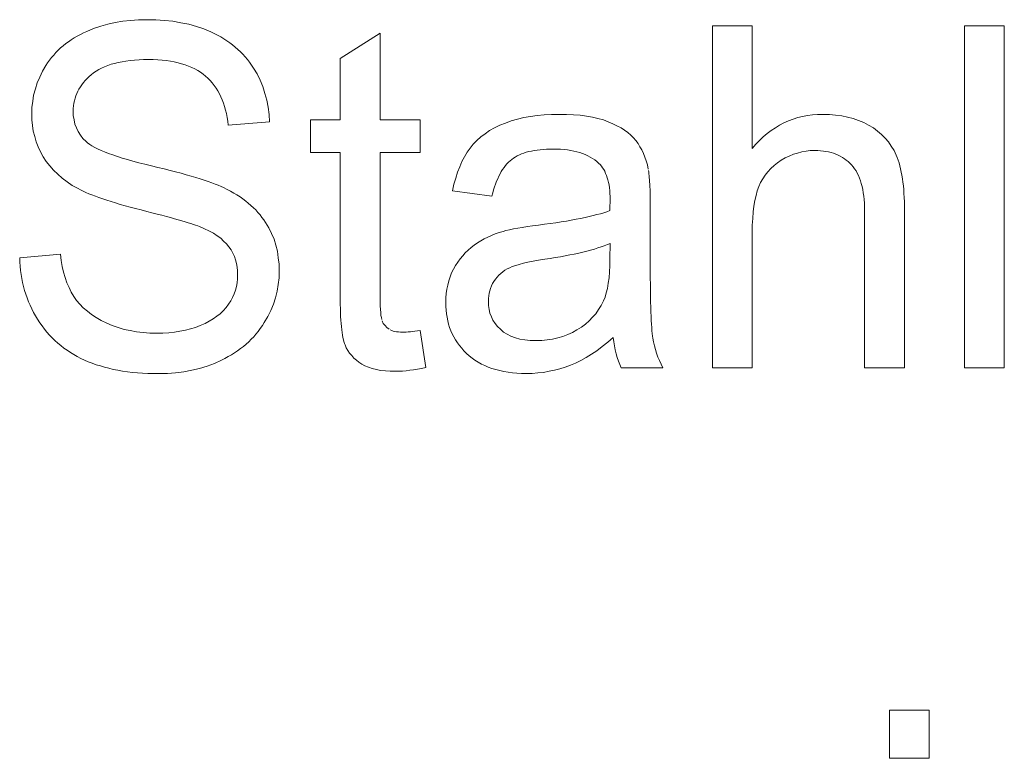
# Model space of a CAD drawing. Extents: x 1101 to 1942, y 41 to 882.
# Tile 21 of 104: x 1235 to 1242, y 831 to 836. Entities that reach past the tile are written whole.
import ezdxf

# ---------------------------------------------------------------- set-up
doc = ezdxf.new("R2010")
doc.units = 0
doc.layers.get('0').update_dxf_attribs({"lineweight": 13})
doc.layers.add('Beschriftung', color=7, linetype='Continuous', lineweight=25)

# ---------------------------------------------------------------- blocks, each defined once
blk = doc.blocks.new('Referenz-A03CP7TX1H', base_point=(1202.2632, 90.1338))
at = {"layer": 'Beschriftung', "color": 0, "lineweight": -2}
for p, q in [((1235.5192, 836.0863), (1235.5685, 836.1076)), ((1235.5685, 836.1076), (1235.6205, 836.1236)), ((1235.6205, 836.1236), (1235.6724, 836.1397)), ((1235.6724, 836.1397), (1235.7272, 836.1504)), ((1235.7272, 836.1504), (1235.782, 836.161)), ((1235.782, 836.161), (1235.8394, 836.1663)), ((1235.8394, 836.1663), (1235.8969, 836.1717)), ((1235.8969, 836.1717), (1235.9571, 836.1717)), ((1235.9571, 836.1717), (1236.0234, 836.1717)), ((1236.0234, 836.1717), (1236.0858, 836.166)), ((1236.0858, 836.166), (1236.1482, 836.1605)), ((1236.1482, 836.1605), (1236.2068, 836.1493)), ((1236.2068, 836.1493), (1236.2652, 836.1381)), ((1236.2652, 836.1381), (1236.3198, 836.1213)), ((1236.3198, 836.1213), (1236.3744, 836.1045)), ((1236.3744, 836.1045), (1236.4251, 836.0821)), ((1240.0915, 833.6278), (1240.0915, 836.1278)), ((1240.0915, 836.1278), (1240.3836, 836.1278)), ((1240.3836, 836.1278), (1240.3836, 835.2304)), ((1241.9334, 833.6278), (1241.9334, 836.1278)), ((1241.9334, 836.1278), (1242.2256, 836.1278)), ((1242.2256, 836.1278), (1242.2256, 833.6278)), ((1235.405, 836.0255), (1235.4267, 836.0387)), ((1235.4267, 836.0387), (1235.4484, 836.0518)), ((1235.4484, 836.0518), (1235.4716, 836.0637)), ((1235.4716, 836.0637), (1235.4946, 836.0756)), ((1235.4946, 836.0756), (1235.5192, 836.0863)), ((1236.4251, 836.0821), (1236.4504, 836.071)), ((1236.4504, 836.071), (1236.4742, 836.0584)), ((1236.4742, 836.0584), (1236.4981, 836.0459)), ((1236.4981, 836.0459), (1236.5205, 836.032)), ((1237.3711, 835.8885), (1237.6633, 836.0726)), ((1237.6633, 836.0726), (1237.6633, 835.44)), ((1235.31, 835.9486), (1235.3272, 835.9655)), ((1235.3272, 835.9655), (1235.3459, 835.9811)), ((1235.3459, 835.9811), (1235.3646, 835.9968)), ((1235.3646, 835.9968), (1235.3848, 836.0111)), ((1235.3848, 836.0111), (1235.405, 836.0255)), ((1236.5205, 836.032), (1236.543, 836.0183)), ((1236.543, 836.0183), (1236.5639, 836.0031)), ((1236.5639, 836.0031), (1236.5848, 835.988)), ((1236.5848, 835.988), (1236.6043, 835.9715)), ((1236.6043, 835.9715), (1236.6238, 835.955)), ((1235.2469, 835.8762), (1235.2612, 835.8956)), ((1235.2612, 835.8956), (1235.2769, 835.9137)), ((1235.2769, 835.9137), (1235.2927, 835.9317)), ((1235.2927, 835.9317), (1235.31, 835.9486)), ((1236.6238, 835.955), (1236.6418, 835.9373)), ((1236.6418, 835.9373), (1236.6598, 835.9194)), ((1236.6598, 835.9194), (1236.6763, 835.9003)), ((1236.6763, 835.9003), (1236.693, 835.8812)), ((1237.3711, 835.44), (1237.3711, 835.8885)), ((1235.1941, 835.7951), (1235.2197, 835.8363)), ((1235.2197, 835.8363), (1235.2326, 835.8569)), ((1235.2326, 835.8569), (1235.2469, 835.8762)), ((1235.6271, 835.8181), (1235.6058, 835.8078)), ((1235.6484, 835.8285), (1235.6271, 835.8181)), ((1235.6721, 835.8371), (1235.6484, 835.8285)), ((1235.6958, 835.8457), (1235.6721, 835.8371)), ((1235.7219, 835.8526), (1235.6958, 835.8457)), ((1235.7481, 835.8595), (1235.7219, 835.8526)), ((1235.7767, 835.8646), (1235.7481, 835.8595)), ((1235.8053, 835.8698), (1235.7767, 835.8646)), ((1235.8363, 835.8732), (1235.8053, 835.8698)), ((1235.8674, 835.8767), (1235.8363, 835.8732)), ((1235.9008, 835.8784), (1235.8674, 835.8767)), ((1235.9343, 835.88), (1235.9008, 835.8784)), ((1235.9701, 835.88), (1235.9343, 835.88)), ((1236.0046, 835.88), (1235.9701, 835.88)), ((1236.037, 835.8782), (1236.0046, 835.88)), ((1236.0694, 835.8763), (1236.037, 835.8782)), ((1236.0997, 835.8725), (1236.0694, 835.8763)), ((1236.1299, 835.8687), (1236.0997, 835.8725)), ((1236.1581, 835.863), (1236.1299, 835.8687)), ((1236.1863, 835.8573), (1236.1581, 835.863)), ((1236.2123, 835.8498), (1236.1863, 835.8573)), ((1236.2383, 835.8423), (1236.2123, 835.8498)), ((1236.2623, 835.8327), (1236.2383, 835.8423)), ((1236.2862, 835.8232), (1236.2623, 835.8327)), ((1236.3081, 835.8119), (1236.2862, 835.8232)), ((1236.693, 835.8812), (1236.7081, 835.8608)), ((1236.7081, 835.8608), (1236.7231, 835.8404)), ((1236.7231, 835.8404), (1236.7367, 835.8186)), ((1236.7367, 835.8186), (1236.764, 835.7752)), ((1235.1557, 835.7097), (1235.1749, 835.7524)), ((1235.1749, 835.7524), (1235.1941, 835.7951)), ((1235.5352, 835.7563), (1235.5208, 835.7418)), ((1235.5516, 835.77), (1235.5352, 835.7563)), ((1235.5681, 835.7838), (1235.5516, 835.77)), ((1235.5869, 835.7957), (1235.5681, 835.7838)), ((1235.6058, 835.8078), (1235.5869, 835.7957)), ((1236.3299, 835.8005), (1236.3081, 835.8119)), ((1236.3497, 835.7873), (1236.3299, 835.8005)), ((1236.3694, 835.774), (1236.3497, 835.7873)), ((1236.3871, 835.7588), (1236.3694, 835.774)), ((1236.4047, 835.7436), (1236.3871, 835.7588)), ((1236.764, 835.7752), (1236.785, 835.7288)), ((1235.1428, 835.6655), (1235.1557, 835.7097)), ((1235.4716, 835.681), (1235.4613, 835.6652)), ((1235.4819, 835.6969), (1235.4716, 835.681)), ((1235.4942, 835.7121), (1235.4819, 835.6969)), ((1235.5065, 835.7273), (1235.4942, 835.7121)), ((1235.5208, 835.7418), (1235.5065, 835.7273)), ((1236.4205, 835.7266), (1236.4047, 835.7436)), ((1236.4363, 835.7096), (1236.4205, 835.7266)), ((1236.4504, 835.6909), (1236.4363, 835.7096)), ((1236.4643, 835.672), (1236.4504, 835.6909)), ((1236.785, 835.7288), (1236.806, 835.6825)), ((1236.806, 835.6825), (1236.8206, 835.6331)), ((1235.1237, 835.5753), (1235.1301, 835.6212)), ((1235.1301, 835.6212), (1235.1428, 835.6655)), ((1235.4388, 835.6147), (1235.4326, 835.5974)), ((1235.4449, 835.632), (1235.4388, 835.6147)), ((1235.4531, 835.6486), (1235.4449, 835.632)), ((1235.4613, 835.6652), (1235.4531, 835.6486)), ((1236.4765, 835.6515), (1236.4643, 835.672)), ((1236.4887, 835.6308), (1236.4765, 835.6515)), ((1236.4991, 835.6084), (1236.4887, 835.6308)), ((1236.5094, 835.586), (1236.4991, 835.6084)), ((1236.8206, 835.6331), (1236.8353, 835.584)), ((1235.1172, 835.5296), (1235.1237, 835.5753)), ((1235.1172, 835.4823), (1235.1172, 835.5296)), ((1235.4224, 835.5428), (1235.4203, 835.524)), ((1235.4244, 835.5614), (1235.4224, 835.5428)), ((1235.4285, 835.5794), (1235.4244, 835.5614)), ((1235.4326, 835.5974), (1235.4285, 835.5794)), ((1236.5179, 835.5617), (1236.5094, 835.586)), ((1236.5264, 835.5375), (1236.5179, 835.5617)), ((1236.5332, 835.5114), (1236.5264, 835.5375)), ((1236.8353, 835.584), (1236.8436, 835.5318)), ((1236.8436, 835.5318), (1236.8519, 835.4796)), ((1235.1172, 835.4391), (1235.1172, 835.4823)), ((1235.4203, 835.524), (1235.4203, 835.5045)), ((1235.4203, 835.5045), (1235.4203, 835.4709)), ((1235.4203, 835.4709), (1235.4261, 835.4402)), ((1236.5398, 835.4854), (1236.5332, 835.5114)), ((1236.5447, 835.4575), (1236.5398, 835.4854)), ((1236.5496, 835.4296), (1236.5447, 835.4575)), ((1236.8519, 835.4796), (1236.8539, 835.4247)), ((1238.7128, 835.456), (1238.7617, 835.464)), ((1238.7617, 835.464), (1238.8105, 835.472)), ((1238.8105, 835.472), (1238.8628, 835.4759)), ((1238.8628, 835.4759), (1238.9151, 835.4799)), ((1238.9151, 835.4799), (1238.9707, 835.4799)), ((1238.9707, 835.4799), (1239.0259, 835.4799)), ((1239.0259, 835.4799), (1239.0759, 835.4766)), ((1239.0759, 835.4766), (1239.1258, 835.4731)), ((1239.1258, 835.4731), (1239.1707, 835.4663)), ((1239.1707, 835.4663), (1239.2156, 835.4595)), ((1239.2156, 835.4595), (1239.2552, 835.4492)), ((1240.7153, 835.4566), (1240.7508, 835.4644)), ((1240.7508, 835.4644), (1240.7865, 835.4721)), ((1240.7865, 835.4721), (1240.8238, 835.476)), ((1240.8238, 835.476), (1240.8611, 835.4799)), ((1240.8611, 835.4799), (1240.9001, 835.4799)), ((1240.9001, 835.4799), (1240.9479, 835.4799)), ((1240.9479, 835.4799), (1240.9927, 835.4749)), ((1240.9927, 835.4749), (1241.0375, 835.4701)), ((1241.0375, 835.4701), (1241.0791, 835.4601)), ((1241.0791, 835.4601), (1241.1207, 835.4502)), ((1235.1225, 835.3982), (1235.1172, 835.4391)), ((1235.1276, 835.3571), (1235.1225, 835.3982)), ((1235.4261, 835.4402), (1235.4319, 835.4094)), ((1235.4319, 835.4094), (1235.4435, 835.3817)), ((1236.5527, 835.3999), (1236.5496, 835.4296)), ((1236.8539, 835.4247), (1236.5527, 835.3999)), ((1237.1551, 835.2018), (1237.1551, 835.44)), ((1237.1551, 835.44), (1237.3711, 835.44)), ((1237.6633, 835.44), (1237.9555, 835.44)), ((1237.9555, 835.44), (1237.9555, 835.2018)), ((1238.5, 835.3805), (1238.5373, 835.3999)), ((1238.5373, 835.3999), (1238.5795, 835.4159)), ((1238.5795, 835.4159), (1238.6217, 835.4319)), ((1238.6217, 835.4319), (1238.6673, 835.4439)), ((1238.6673, 835.4439), (1238.7128, 835.456)), ((1239.2552, 835.4492), (1239.2948, 835.439)), ((1239.2948, 835.439), (1239.3293, 835.4253)), ((1239.3293, 835.4253), (1239.3639, 835.4117)), ((1239.3639, 835.4117), (1239.3938, 835.3963)), ((1239.3938, 835.3963), (1239.4238, 835.3809)), ((1240.5522, 835.3825), (1240.5827, 835.4019)), ((1240.5827, 835.4019), (1240.615, 835.4176)), ((1240.615, 835.4176), (1240.6473, 835.4331)), ((1240.6473, 835.4331), (1240.6812, 835.4449)), ((1240.6812, 835.4449), (1240.7153, 835.4566)), ((1241.1207, 835.4502), (1241.1592, 835.4353)), ((1241.1592, 835.4353), (1241.1976, 835.4204)), ((1241.1976, 835.4204), (1241.233, 835.4006)), ((1241.233, 835.4006), (1241.2683, 835.3808)), ((1235.1381, 835.3182), (1235.1276, 835.3571)), ((1235.1486, 835.2792), (1235.1381, 835.3182)), ((1235.4435, 835.3817), (1235.4552, 835.3539)), ((1235.4552, 835.3539), (1235.4726, 835.3292)), ((1235.4726, 835.3292), (1235.49, 835.3044)), ((1238.3711, 835.2892), (1238.3984, 835.3153)), ((1238.3984, 835.3153), (1238.4306, 835.3383)), ((1238.4306, 835.3383), (1238.4628, 835.3611)), ((1238.4628, 835.3611), (1238.5, 835.3805)), ((1239.4238, 835.3809), (1239.4491, 835.3637)), ((1239.4491, 835.3637), (1239.4745, 835.3465)), ((1239.4745, 835.3465), (1239.4952, 835.3276)), ((1239.4952, 835.3276), (1239.516, 835.3087)), ((1240.4364, 835.289), (1240.4637, 835.3163)), ((1240.4637, 835.3163), (1240.4927, 835.3396)), ((1240.4927, 835.3396), (1240.5215, 835.3629)), ((1240.5215, 835.3629), (1240.5522, 835.3825)), ((1241.2683, 835.3808), (1241.2986, 835.3572)), ((1241.2986, 835.3572), (1241.3289, 835.3336)), ((1241.3289, 835.3336), (1241.3542, 835.3062)), ((1235.1643, 835.2423), (1235.1486, 835.2792)), ((1235.1799, 835.2056), (1235.1643, 835.2423)), ((1235.49, 835.3044), (1235.5133, 835.2827)), ((1235.5133, 835.2827), (1235.5247, 835.2718)), ((1235.5247, 835.2718), (1235.5407, 835.2608)), ((1235.5407, 835.2608), (1235.5568, 835.2499)), ((1235.5568, 835.2499), (1235.5774, 835.2389)), ((1238.3214, 835.2332), (1238.3437, 835.2628)), ((1238.3437, 835.2628), (1238.3711, 835.2892)), ((1239.516, 835.3087), (1239.5323, 835.288)), ((1239.5323, 835.288), (1239.5484, 835.2673)), ((1239.5484, 835.2673), (1239.5623, 835.2439)), ((1239.5623, 835.2439), (1239.576, 835.2204)), ((1240.3836, 835.2304), (1240.4092, 835.2616)), ((1240.4092, 835.2616), (1240.4364, 835.289)), ((1241.3542, 835.3062), (1241.3794, 835.2788)), ((1241.3794, 835.2788), (1241.3996, 835.2477)), ((1241.3996, 835.2477), (1241.4199, 835.2165)), ((1235.2009, 835.1707), (1235.1799, 835.2056)), ((1235.2218, 835.136), (1235.2009, 835.1707)), ((1235.5774, 835.2389), (1235.598, 835.2279)), ((1235.598, 835.2279), (1235.6232, 835.2168)), ((1235.6232, 835.2168), (1235.6484, 835.2057)), ((1235.6484, 835.2057), (1235.6783, 835.1945)), ((1235.6783, 835.1945), (1235.7081, 835.1834)), ((1235.7081, 835.1834), (1235.7426, 835.1722)), ((1235.7426, 835.1722), (1235.777, 835.161)), ((1237.3711, 835.2018), (1237.1551, 835.2018)), ((1237.3711, 834.1582), (1237.3711, 835.2018)), ((1237.9555, 835.2018), (1237.6633, 835.2018)), ((1237.6633, 835.2018), (1237.6633, 834.1401)), ((1238.2608, 835.135), (1238.28, 835.1693)), ((1238.28, 835.1693), (1238.2991, 835.2035)), ((1238.2991, 835.2035), (1238.3214, 835.2332)), ((1238.6651, 835.1766), (1238.6512, 835.1684)), ((1238.6808, 835.1838), (1238.6651, 835.1766)), ((1238.6964, 835.1909), (1238.6808, 835.1838)), ((1238.7137, 835.1969), (1238.6964, 835.1909)), ((1238.7309, 835.2027), (1238.7137, 835.1969)), ((1238.75, 835.2075), (1238.7309, 835.2027)), ((1238.769, 835.2122), (1238.75, 835.2075)), ((1238.7897, 835.2158), (1238.769, 835.2122)), ((1238.8104, 835.2195), (1238.7897, 835.2158)), ((1238.8327, 835.2218), (1238.8104, 835.2195)), ((1238.855, 835.2242), (1238.8327, 835.2218)), ((1238.8791, 835.2253), (1238.855, 835.2242)), ((1238.9032, 835.2265), (1238.8791, 835.2253)), ((1238.9289, 835.2265), (1238.9032, 835.2265)), ((1238.9564, 835.2265), (1238.9289, 835.2265)), ((1238.9822, 835.2249), (1238.9564, 835.2265)), ((1239.0082, 835.2232), (1238.9822, 835.2249)), ((1239.0323, 835.2199), (1239.0082, 835.2232)), ((1239.0565, 835.2168), (1239.0323, 835.2199)), ((1239.0788, 835.2119), (1239.0565, 835.2168)), ((1239.1013, 835.207), (1239.0788, 835.2119)), ((1239.1221, 835.2004), (1239.1013, 835.207)), ((1239.1429, 835.1939), (1239.1221, 835.2004)), ((1239.162, 835.1858), (1239.1429, 835.1939)), ((1239.181, 835.1776), (1239.162, 835.1858)), ((1239.1984, 835.1678), (1239.181, 835.1776)), ((1239.576, 835.2204), (1239.5874, 835.1943)), ((1239.5874, 835.1943), (1239.5988, 835.1682)), ((1240.6538, 835.1753), (1240.6242, 835.1621)), ((1240.6835, 835.1885), (1240.6538, 835.1753)), ((1240.714, 835.1974), (1240.6835, 835.1885)), ((1240.7445, 835.2062), (1240.714, 835.1974)), ((1240.7761, 835.2107), (1240.7445, 835.2062)), ((1240.8075, 835.2151), (1240.7761, 835.2107)), ((1240.84, 835.2151), (1240.8075, 835.2151)), ((1240.8618, 835.2151), (1240.84, 835.2151)), ((1240.8823, 835.2135), (1240.8618, 835.2151)), ((1240.9028, 835.2118), (1240.8823, 835.2135)), ((1240.922, 835.2085), (1240.9028, 835.2118)), ((1240.9413, 835.2052), (1240.922, 835.2085)), ((1240.9593, 835.2003), (1240.9413, 835.2052)), ((1240.9773, 835.1955), (1240.9593, 835.2003)), ((1240.9941, 835.1889), (1240.9773, 835.1955)), ((1241.0109, 835.1823), (1240.9941, 835.1889)), ((1241.0265, 835.1742), (1241.0109, 835.1823)), ((1241.0421, 835.166), (1241.0265, 835.1742)), ((1241.4199, 835.2165), (1241.4352, 835.1815)), ((1241.4352, 835.1815), (1241.4427, 835.164)), ((1235.2482, 835.104), (1235.2218, 835.136)), ((1235.2745, 835.0721), (1235.2482, 835.104)), ((1235.777, 835.161), (1235.816, 835.1497)), ((1235.816, 835.1497), (1235.855, 835.1385)), ((1235.855, 835.1385), (1235.8987, 835.127)), ((1235.8987, 835.127), (1235.9424, 835.1157)), ((1235.9424, 835.1157), (1235.9906, 835.1042)), ((1235.9906, 835.1042), (1236.0388, 835.0929)), ((1238.2448, 835.096), (1238.2608, 835.135)), ((1238.5791, 835.1052), (1238.5685, 835.0921)), ((1238.5898, 835.1184), (1238.5791, 835.1052)), ((1238.6013, 835.1297), (1238.5898, 835.1184)), ((1238.6127, 835.141), (1238.6013, 835.1297)), ((1238.625, 835.1505), (1238.6127, 835.141)), ((1238.6373, 835.16), (1238.625, 835.1505)), ((1238.6512, 835.1684), (1238.6373, 835.16)), ((1239.2158, 835.158), (1239.1984, 835.1678)), ((1239.2314, 835.1467), (1239.2158, 835.158)), ((1239.2471, 835.1352), (1239.2314, 835.1467)), ((1239.2611, 835.1222), (1239.2471, 835.1352)), ((1239.2714, 835.1126), (1239.2611, 835.1222)), ((1239.2805, 835.1012), (1239.2714, 835.1126)), ((1239.2895, 835.0899), (1239.2805, 835.1012)), ((1239.5988, 835.1682), (1239.6078, 835.1393)), ((1239.6078, 835.1393), (1239.6167, 835.1104)), ((1239.6167, 835.1104), (1239.6232, 835.0789)), ((1240.5424, 835.1059), (1240.5179, 835.085)), ((1240.5669, 835.1266), (1240.5424, 835.1059)), ((1240.5956, 835.1443), (1240.5669, 835.1266)), ((1240.6242, 835.1621), (1240.5956, 835.1443)), ((1241.0564, 835.1561), (1241.0421, 835.166)), ((1241.0708, 835.1463), (1241.0564, 835.1561)), ((1241.0838, 835.1348), (1241.0708, 835.1463)), ((1241.097, 835.1233), (1241.0838, 835.1348)), ((1241.1089, 835.1103), (1241.097, 835.1233)), ((1241.1207, 835.0971), (1241.1089, 835.1103)), ((1241.1311, 835.0821), (1241.1207, 835.0971)), ((1241.4427, 835.164), (1241.4494, 835.1446)), ((1241.4494, 835.1446), (1241.4561, 835.1251)), ((1241.4561, 835.1251), (1241.4618, 835.1037)), ((1241.4618, 835.1037), (1241.4675, 835.0823)), ((1235.3063, 835.0429), (1235.2745, 835.0721)), ((1235.3381, 835.0139), (1235.3063, 835.0429)), ((1236.0388, 835.0929), (1236.0832, 835.0818)), ((1236.0832, 835.0818), (1236.1277, 835.0708)), ((1236.1277, 835.0708), (1236.1683, 835.0601)), ((1236.1683, 835.0601), (1236.209, 835.0493)), ((1236.209, 835.0493), (1236.2458, 835.039)), ((1236.2458, 835.039), (1236.2826, 835.0287)), ((1236.2826, 835.0287), (1236.3157, 835.0187)), ((1238.2158, 835.0135), (1238.2287, 835.0571)), ((1238.2287, 835.0571), (1238.2448, 835.096)), ((1238.5307, 835.0285), (1238.5224, 835.0099)), ((1238.5397, 835.0454), (1238.5307, 835.0285)), ((1238.5488, 835.0622), (1238.5397, 835.0454)), ((1238.5586, 835.0771), (1238.5488, 835.0622)), ((1238.5685, 835.0921), (1238.5586, 835.0771)), ((1239.2973, 835.0768), (1239.2895, 835.0899)), ((1239.305, 835.0638), (1239.2973, 835.0768)), ((1239.3114, 835.0489), (1239.305, 835.0638)), ((1239.318, 835.0341), (1239.3114, 835.0489)), ((1239.3231, 835.0175), (1239.318, 835.0341)), ((1239.625, 835.0692), (1239.6266, 835.0573)), ((1239.6266, 835.0573), (1239.6282, 835.0455)), ((1239.6282, 835.0455), (1239.6296, 835.0318)), ((1239.6296, 835.0318), (1239.6308, 835.0181)), ((1240.4771, 835.037), (1240.4608, 835.0099)), ((1240.4975, 835.061), (1240.4771, 835.037)), ((1240.5179, 835.085), (1240.4975, 835.061)), ((1241.1416, 835.067), (1241.1311, 835.0821)), ((1241.1504, 835.05), (1241.1416, 835.067)), ((1241.1593, 835.0329), (1241.1504, 835.05)), ((1241.1668, 835.014), (1241.1593, 835.0329)), ((1241.4675, 835.0823), (1241.4722, 835.0589)), ((1241.4722, 835.0589), (1241.477, 835.0355)), ((1241.477, 835.0355), (1241.4809, 835.0101)), ((1235.3752, 834.9876), (1235.3381, 835.0139)), ((1235.4125, 834.9613), (1235.3752, 834.9876)), ((1235.4551, 834.9378), (1235.4125, 834.9613)), ((1236.3157, 835.0187), (1236.3487, 835.0088)), ((1236.3487, 835.0088), (1236.3779, 834.9992)), ((1236.3779, 834.9992), (1236.4072, 834.9896)), ((1236.4072, 834.9896), (1236.4326, 834.9803)), ((1236.4326, 834.9803), (1236.4581, 834.971)), ((1236.4581, 834.971), (1236.4797, 834.9621)), ((1236.4797, 834.9621), (1236.5014, 834.9533)), ((1236.5014, 834.9533), (1236.5192, 834.9447)), ((1238.1932, 834.9216), (1238.2029, 834.9699)), ((1238.2029, 834.9699), (1238.2158, 835.0135)), ((1238.5066, 834.9707), (1238.4991, 834.9503)), ((1238.5141, 834.9912), (1238.5066, 834.9707)), ((1238.5224, 835.0099), (1238.5141, 834.9912)), ((1239.3283, 835.0009), (1239.3231, 835.0175)), ((1239.3322, 834.9826), (1239.3283, 835.0009)), ((1239.336, 834.9643), (1239.3322, 834.9826)), ((1239.3385, 834.9443), (1239.336, 834.9643)), ((1239.6308, 835.0181), (1239.632, 835.0023)), ((1239.632, 835.0023), (1239.6332, 834.9867)), ((1239.6332, 834.9867), (1239.6341, 834.969)), ((1239.6341, 834.969), (1239.6351, 834.9512)), ((1240.4445, 834.9828), (1240.4324, 834.9525)), ((1240.4608, 835.0099), (1240.4445, 834.9828)), ((1241.1742, 834.995), (1241.1668, 835.014)), ((1241.1801, 834.974), (1241.1742, 834.995)), ((1241.1861, 834.9532), (1241.1801, 834.974)), ((1241.1905, 834.9303), (1241.1861, 834.9532)), ((1241.4809, 835.0101), (1241.4847, 834.9848)), ((1241.4847, 834.9848), (1241.4875, 834.9574)), ((1241.4875, 834.9574), (1241.4903, 834.9301)), ((1235.4716, 834.9286), (1235.4551, 834.9378)), ((1235.4911, 834.9193), (1235.4716, 834.9286)), ((1235.5107, 834.91), (1235.4911, 834.9193)), ((1235.5333, 834.9006), (1235.5107, 834.91)), ((1235.5559, 834.8911), (1235.5333, 834.9006)), ((1235.5817, 834.8815), (1235.5559, 834.8911)), ((1235.6074, 834.8719), (1235.5817, 834.8815)), ((1236.5192, 834.9447), (1236.5452, 834.9322)), ((1236.5452, 834.9322), (1236.5694, 834.9188)), ((1236.5694, 834.9188), (1236.5937, 834.9054)), ((1236.5937, 834.9054), (1236.6162, 834.8911)), ((1236.6162, 834.8911), (1236.6388, 834.8769)), ((1238.48, 834.8817), (1238.1932, 834.9216)), ((1238.4858, 834.9057), (1238.48, 834.8817)), ((1238.4925, 834.928), (1238.4858, 834.9057)), ((1238.4991, 834.9503), (1238.4925, 834.928)), ((1239.3412, 834.9242), (1239.3385, 834.9443)), ((1239.3425, 834.9024), (1239.3412, 834.9242)), ((1239.3438, 834.8807), (1239.3425, 834.9024)), ((1239.6351, 834.9512), (1239.6357, 834.9315)), ((1239.6357, 834.9315), (1239.6364, 834.912)), ((1239.6364, 834.912), (1239.6368, 834.8903)), ((1239.6368, 834.8903), (1239.6373, 834.8687)), ((1240.4111, 834.8863), (1240.4019, 834.8502)), ((1240.4202, 834.9223), (1240.4111, 834.8863)), ((1240.4324, 834.9525), (1240.4202, 834.9223)), ((1241.1949, 834.9073), (1241.1905, 834.9303)), ((1241.198, 834.8825), (1241.1949, 834.9073)), ((1241.2009, 834.8576), (1241.198, 834.8825)), ((1241.4903, 834.9301), (1241.4922, 834.9008)), ((1241.4922, 834.9008), (1241.4942, 834.8714)), ((1235.6362, 834.8622), (1235.6074, 834.8719)), ((1235.6651, 834.8523), (1235.6362, 834.8622)), ((1235.697, 834.8424), (1235.6651, 834.8523)), ((1235.7289, 834.8325), (1235.697, 834.8424)), ((1235.7639, 834.8225), (1235.7289, 834.8325)), ((1235.7989, 834.8124), (1235.7639, 834.8225)), ((1235.837, 834.8022), (1235.7989, 834.8124)), ((1236.6388, 834.8769), (1236.6597, 834.8618)), ((1236.6597, 834.8618), (1236.6805, 834.8466)), ((1236.6805, 834.8466), (1236.6996, 834.8308)), ((1236.6996, 834.8308), (1236.7188, 834.8148)), ((1236.7188, 834.8148), (1236.7363, 834.798)), ((1239.3428, 834.8056), (1239.3432, 834.8185)), ((1239.3432, 834.8185), (1239.3434, 834.8285)), ((1239.3434, 834.8285), (1239.3436, 834.8386)), ((1239.3436, 834.8386), (1239.3438, 834.8571)), ((1239.3438, 834.8571), (1239.3438, 834.8807)), ((1239.6373, 834.8687), (1239.6375, 834.8451)), ((1239.6375, 834.8451), (1239.6378, 834.8215)), ((1239.6378, 834.8215), (1239.6378, 834.7959)), ((1240.4019, 834.8502), (1240.3957, 834.8085)), ((1241.2024, 834.8308), (1241.2009, 834.8576)), ((1241.2039, 834.8039), (1241.2024, 834.8308)), ((1241.4942, 834.8714), (1241.495, 834.8402)), ((1241.495, 834.8402), (1241.496, 834.8088)), ((1235.8751, 834.792), (1235.837, 834.8022)), ((1235.9163, 834.7816), (1235.8751, 834.792)), ((1235.9576, 834.7713), (1235.9163, 834.7816)), ((1235.9951, 834.7617), (1235.9576, 834.7713)), ((1236.0327, 834.752), (1235.9951, 834.7617)), ((1236.0665, 834.743), (1236.0327, 834.752)), ((1236.1005, 834.734), (1236.0665, 834.743)), ((1236.7363, 834.798), (1236.7537, 834.7813)), ((1236.7537, 834.7813), (1236.7695, 834.7636)), ((1236.7695, 834.7636), (1236.7852, 834.7461)), ((1236.7852, 834.7461), (1236.7994, 834.7276)), ((1239.1905, 834.7332), (1239.2202, 834.7401)), ((1239.2202, 834.7401), (1239.2469, 834.7472)), ((1239.2469, 834.7472), (1239.2737, 834.7544)), ((1239.2737, 834.7544), (1239.2975, 834.7617)), ((1239.2975, 834.7617), (1239.3213, 834.7691)), ((1239.3213, 834.7691), (1239.3421, 834.7769)), ((1239.3421, 834.7769), (1239.3426, 834.7927)), ((1239.3426, 834.7927), (1239.3428, 834.8056)), ((1239.6378, 834.7959), (1239.6378, 834.3869)), ((1240.3897, 834.7668), (1240.3866, 834.7192)), ((1240.3957, 834.8085), (1240.3897, 834.7668)), ((1241.2039, 834.7752), (1241.2039, 834.8039)), ((1241.2039, 833.6278), (1241.2039, 834.7752)), ((1241.496, 834.8088), (1241.496, 834.7756)), ((1241.496, 834.7756), (1241.496, 833.6278)), ((1236.1307, 834.7257), (1236.1005, 834.734)), ((1236.161, 834.7174), (1236.1307, 834.7257)), ((1236.1876, 834.7097), (1236.161, 834.7174)), ((1236.2142, 834.7022), (1236.1876, 834.7097)), ((1236.2372, 834.6952), (1236.2142, 834.7022)), ((1236.2601, 834.6882), (1236.2372, 834.6952)), ((1236.2795, 834.682), (1236.2601, 834.6882)), ((1236.2988, 834.6757), (1236.2795, 834.682)), ((1236.3145, 834.6701), (1236.2988, 834.6757)), ((1236.3301, 834.6645), (1236.3145, 834.6701)), ((1236.7994, 834.7276), (1236.8134, 834.7092)), ((1236.8134, 834.7092), (1236.8257, 834.6899)), ((1236.8257, 834.6899), (1236.8505, 834.6513)), ((1238.7397, 834.6601), (1238.7776, 834.6657)), ((1238.7776, 834.6657), (1238.821, 834.6712)), ((1238.821, 834.6712), (1238.8653, 834.6768)), ((1238.8653, 834.6768), (1238.9065, 834.6825)), ((1238.9065, 834.6825), (1238.9479, 834.6884)), ((1238.9479, 834.6884), (1238.9863, 834.6944)), ((1238.9863, 834.6944), (1239.0247, 834.7005)), ((1239.0247, 834.7005), (1239.0602, 834.7068)), ((1239.0602, 834.7068), (1239.0956, 834.7132)), ((1239.0956, 834.7132), (1239.1282, 834.7198)), ((1239.1282, 834.7198), (1239.1608, 834.7263)), ((1239.1608, 834.7263), (1239.1905, 834.7332)), ((1240.3866, 834.7192), (1240.3836, 834.6716)), ((1240.3836, 834.6716), (1240.3836, 834.6184)), ((1236.3422, 834.6596), (1236.3301, 834.6645)), ((1236.3797, 834.6447), (1236.3422, 834.6596)), ((1236.4119, 834.628), (1236.3797, 834.6447)), ((1236.4441, 834.6113), (1236.4119, 834.628)), ((1236.4709, 834.5928), (1236.4441, 834.6113)), ((1236.8505, 834.6513), (1236.8691, 834.6098)), ((1236.8691, 834.6098), (1236.8876, 834.5683)), ((1238.4502, 834.583), (1238.4765, 834.5957)), ((1238.4765, 834.5957), (1238.5043, 834.6062)), ((1238.5043, 834.6062), (1238.532, 834.6167)), ((1238.532, 834.6167), (1238.5612, 834.6253)), ((1238.5612, 834.6253), (1238.5828, 834.6312)), ((1238.5828, 834.6312), (1238.6097, 834.6371)), ((1238.6097, 834.6371), (1238.6367, 834.6429)), ((1238.6367, 834.6429), (1238.6692, 834.6486)), ((1238.6692, 834.6486), (1238.7016, 834.6544)), ((1238.7016, 834.6544), (1238.7397, 834.6601)), ((1240.3836, 834.6184), (1240.3836, 833.6278)), ((1236.4978, 834.5744), (1236.4709, 834.5928)), ((1236.5193, 834.5542), (1236.4978, 834.5744)), ((1236.5408, 834.534), (1236.5193, 834.5542)), ((1236.557, 834.512), (1236.5408, 834.534)), ((1236.8876, 834.5683), (1236.9, 834.5238)), ((1236.9, 834.5238), (1236.9123, 834.4794)), ((1238.3276, 834.5081), (1238.351, 834.5247)), ((1238.351, 834.5247), (1238.3744, 834.5413)), ((1238.3744, 834.5413), (1238.3992, 834.5559)), ((1238.3992, 834.5559), (1238.424, 834.5705)), ((1238.424, 834.5705), (1238.4502, 834.583)), ((1239.3238, 834.5282), (1239.3014, 834.52)), ((1239.3438, 834.5367), (1239.3238, 834.5282)), ((1239.3421, 834.4242), (1239.3438, 834.5367)), ((1235.0283, 834.4319), (1235.3259, 834.4586)), ((1235.3259, 834.4586), (1235.3312, 834.4117)), ((1236.5731, 834.4901), (1236.557, 834.512)), ((1236.5853, 834.4663), (1236.5731, 834.4901)), ((1236.5974, 834.4424), (1236.5853, 834.4663)), ((1236.9123, 834.4794), (1236.9186, 834.432)), ((1238.2667, 834.4474), (1238.2854, 834.4695)), ((1238.2854, 834.4695), (1238.3066, 834.4888)), ((1238.3066, 834.4888), (1238.3276, 834.5081)), ((1239.05, 834.4526), (1239.0152, 834.446)), ((1239.0824, 834.4595), (1239.05, 834.4526)), ((1239.1147, 834.4665), (1239.0824, 834.4595)), ((1239.1446, 834.4737), (1239.1147, 834.4665)), ((1239.1745, 834.4809), (1239.1446, 834.4737)), ((1239.2019, 834.4885), (1239.1745, 834.4809)), ((1239.2292, 834.496), (1239.2019, 834.4885)), ((1239.2542, 834.5039), (1239.2292, 834.496)), ((1239.279, 834.5118), (1239.2542, 834.5039)), ((1239.3014, 834.52), (1239.279, 834.5118)), ((1235.0291, 834.4006), (1235.0283, 834.4319)), ((1235.0318, 834.3701), (1235.0291, 834.4006)), ((1235.3312, 834.4117), (1235.34, 834.3689)), ((1236.6055, 834.4167), (1236.5974, 834.4424)), ((1236.6136, 834.391), (1236.6055, 834.4167)), ((1236.6177, 834.3634), (1236.6136, 834.391)), ((1236.9186, 834.432), (1236.9247, 834.3846)), ((1236.9247, 834.3846), (1236.9247, 834.3344)), ((1238.2144, 834.3758), (1238.2311, 834.4006)), ((1238.2311, 834.4006), (1238.2477, 834.4254)), ((1238.2477, 834.4254), (1238.2667, 834.4474)), ((1238.6799, 834.3842), (1238.6546, 834.3761)), ((1238.7118, 834.3919), (1238.6799, 834.3842)), ((1238.7436, 834.3996), (1238.7118, 834.3919)), ((1238.7822, 834.4068), (1238.7436, 834.3996)), ((1238.8208, 834.414), (1238.7822, 834.4068)), ((1238.8658, 834.4209), (1238.8208, 834.414)), ((1238.9057, 834.4269), (1238.8658, 834.4209)), ((1238.943, 834.4331), (1238.9057, 834.4269)), ((1238.9804, 834.4394), (1238.943, 834.4331)), ((1239.0152, 834.446), (1238.9804, 834.4394)), ((1239.3421, 834.3736), (1239.3421, 834.4242)), ((1239.6378, 834.3869), (1239.6378, 834.3335)), ((1235.0344, 834.3395), (1235.0318, 834.3701)), ((1235.0389, 834.3098), (1235.0344, 834.3395)), ((1235.0435, 834.2801), (1235.0389, 834.3098)), ((1235.34, 834.3689), (1235.3488, 834.3261)), ((1235.3488, 834.3261), (1235.361, 834.2876)), ((1236.6216, 834.3359), (1236.6177, 834.3634)), ((1236.6216, 834.3065), (1236.6216, 834.3359)), ((1236.6216, 834.2774), (1236.6216, 834.3065)), ((1236.9247, 834.3344), (1236.9247, 834.2845)), ((1238.1748, 834.292), (1238.1856, 834.321)), ((1238.1856, 834.321), (1238.2, 834.3484)), ((1238.2, 834.3484), (1238.2144, 834.3758)), ((1238.53, 834.3051), (1238.5176, 834.2907)), ((1238.5444, 834.3176), (1238.53, 834.3051)), ((1238.5588, 834.33), (1238.5444, 834.3176)), ((1238.5754, 834.3405), (1238.5588, 834.33)), ((1238.5919, 834.351), (1238.5754, 834.3405)), ((1238.6106, 834.3595), (1238.5919, 834.351)), ((1238.6293, 834.368), (1238.6106, 834.3595)), ((1238.6546, 834.3761), (1238.6293, 834.368)), ((1239.3362, 834.2846), (1239.3392, 834.3291)), ((1239.3392, 834.3291), (1239.3421, 834.3736)), ((1239.6378, 834.3335), (1239.638, 834.2849)), ((1235.0497, 834.2511), (1235.0435, 834.2801)), ((1235.056, 834.2223), (1235.0497, 834.2511)), ((1235.361, 834.2876), (1235.3734, 834.249)), ((1235.3734, 834.249), (1235.3892, 834.2148)), ((1236.6132, 834.2217), (1236.6175, 834.2495)), ((1236.6175, 834.2495), (1236.6216, 834.2774)), ((1236.918, 834.2361), (1236.9111, 834.1877)), ((1236.9247, 834.2845), (1236.918, 834.2361)), ((1238.1568, 834.2328), (1238.1641, 834.2632)), ((1238.1641, 834.2632), (1238.1748, 834.292)), ((1238.485, 834.2434), (1238.4774, 834.2261)), ((1238.4952, 834.2599), (1238.485, 834.2434)), ((1238.5054, 834.2763), (1238.4952, 834.2599)), ((1238.5176, 834.2907), (1238.5054, 834.2763)), ((1239.3245, 834.2079), (1239.3304, 834.2462)), ((1239.3304, 834.2462), (1239.3362, 834.2846)), ((1239.638, 834.2849), (1239.6384, 834.2363)), ((1239.6384, 834.2363), (1239.639, 834.1927)), ((1235.0642, 834.1942), (1235.056, 834.2223)), ((1235.0724, 834.166), (1235.0642, 834.1942)), ((1235.0825, 834.1388), (1235.0724, 834.166)), ((1235.3892, 834.2148), (1235.4049, 834.1803)), ((1235.4049, 834.1803), (1235.4243, 834.1502)), ((1236.5837, 834.1424), (1236.5963, 834.1681)), ((1236.5963, 834.1681), (1236.6048, 834.1949)), ((1236.6048, 834.1949), (1236.6132, 834.2217)), ((1236.9111, 834.1877), (1236.8975, 834.1407)), ((1238.1424, 834.1389), (1238.146, 834.1707)), ((1238.146, 834.1707), (1238.1496, 834.2025)), ((1238.1496, 834.2025), (1238.1568, 834.2328)), ((1238.4596, 834.1725), (1238.4571, 834.1533)), ((1238.4647, 834.1906), (1238.4596, 834.1725)), ((1238.4698, 834.2089), (1238.4647, 834.1906)), ((1238.4774, 834.2261), (1238.4698, 834.2089)), ((1239.3069, 834.1436), (1239.3157, 834.1758)), ((1239.3157, 834.1758), (1239.3245, 834.2079)), ((1239.639, 834.1927), (1239.6394, 834.1491)), ((1235.0925, 834.1115), (1235.0825, 834.1388)), ((1235.1043, 834.0851), (1235.0925, 834.1115)), ((1235.4243, 834.1502), (1235.4435, 834.1201)), ((1235.4435, 834.1201), (1235.4683, 834.093)), ((1235.4683, 834.093), (1235.4929, 834.0657)), ((1236.5373, 834.0677), (1236.5541, 834.0921)), ((1236.5541, 834.0921), (1236.571, 834.1168)), ((1236.571, 834.1168), (1236.5837, 834.1424)), ((1236.8839, 834.0937), (1236.8635, 834.0481)), ((1236.8975, 834.1407), (1236.8839, 834.0937)), ((1237.3711, 834.1235), (1237.3711, 834.1582)), ((1237.3717, 834.092), (1237.3711, 834.1235)), ((1237.3722, 834.0604), (1237.3717, 834.092)), ((1237.6633, 834.1401), (1237.6633, 834.1073)), ((1237.6633, 834.1073), (1237.6642, 834.0802)), ((1238.1424, 834.1057), (1238.1424, 834.1389)), ((1238.1424, 834.0773), (1238.1424, 834.1057)), ((1238.4571, 834.1533), (1238.4546, 834.1342)), ((1238.4546, 834.1342), (1238.4546, 834.1142)), ((1238.4546, 834.1142), (1238.4546, 834.0835)), ((1239.2797, 834.084), (1239.2952, 834.1176)), ((1239.2952, 834.1176), (1239.3069, 834.1436)), ((1239.6394, 834.1491), (1239.6404, 834.1103)), ((1239.6404, 834.1103), (1239.6413, 834.0716)), ((1235.1161, 834.0586), (1235.1043, 834.0851)), ((1235.1299, 834.0329), (1235.1161, 834.0586)), ((1235.1435, 834.0074), (1235.1299, 834.0329)), ((1235.4929, 834.0657), (1235.5229, 834.0414)), ((1235.5229, 834.0414), (1235.5528, 834.017)), ((1236.469, 834.0045), (1236.4947, 834.0238)), ((1236.4947, 834.0238), (1236.516, 834.0457)), ((1236.516, 834.0457), (1236.5373, 834.0677)), ((1236.8635, 834.0481), (1236.8431, 834.0025)), ((1237.3734, 834.0316), (1237.3722, 834.0604)), ((1237.3744, 834.0031), (1237.3734, 834.0316)), ((1237.6642, 834.0802), (1237.6652, 834.0532)), ((1237.6652, 834.0532), (1237.6671, 834.032)), ((1237.6671, 834.032), (1237.6691, 834.0109)), ((1238.1448, 834.0503), (1238.1424, 834.0773)), ((1238.1471, 834.0232), (1238.1448, 834.0503)), ((1238.152, 833.9974), (1238.1471, 834.0232)), ((1238.4546, 834.0835), (1238.4601, 834.0554)), ((1238.4601, 834.0554), (1238.4656, 834.0273)), ((1238.4656, 834.0273), (1238.4767, 834.0017)), ((1239.216, 833.9973), (1239.2402, 834.0238)), ((1239.2402, 834.0238), (1239.2599, 834.0539)), ((1239.2599, 834.0539), (1239.2797, 834.084)), ((1239.6413, 834.0716), (1239.6424, 834.0377)), ((1239.6424, 834.0377), (1239.6435, 834.0039)), ((1235.1591, 833.9825), (1235.1435, 834.0074)), ((1235.1746, 833.9576), (1235.1591, 833.9825)), ((1235.1916, 833.9344), (1235.1746, 833.9576)), ((1235.5528, 834.017), (1235.5881, 833.9956)), ((1235.5881, 833.9956), (1235.6234, 833.9742)), ((1235.6234, 833.9742), (1235.6641, 833.9555)), ((1235.6641, 833.9555), (1235.7047, 833.937)), ((1236.3485, 833.9376), (1236.383, 833.9518)), ((1236.383, 833.9518), (1236.4132, 833.9684)), ((1236.4132, 833.9684), (1236.4433, 833.9851)), ((1236.4433, 833.9851), (1236.469, 834.0045)), ((1236.8158, 833.9584), (1236.8022, 833.9364)), ((1236.8431, 834.0025), (1236.8158, 833.9584)), ((1237.3761, 833.9774), (1237.3744, 834.0031)), ((1237.3778, 833.9518), (1237.3761, 833.9774)), ((1237.3801, 833.9291), (1237.3778, 833.9518)), ((1237.6691, 834.0109), (1237.6719, 833.9956)), ((1237.6719, 833.9956), (1237.6749, 833.9803)), ((1237.6786, 833.9709), (1237.6863, 833.9521)), ((1237.6863, 833.9521), (1237.6988, 833.9372)), ((1238.1567, 833.9717), (1238.152, 833.9974)), ((1238.1639, 833.9471), (1238.1567, 833.9717)), ((1238.1711, 833.9226), (1238.1639, 833.9471)), ((1238.4767, 834.0017), (1238.4877, 833.9762)), ((1238.4877, 833.9762), (1238.5043, 833.9532)), ((1238.5043, 833.9532), (1238.5209, 833.9301)), ((1239.1348, 833.9248), (1239.1633, 833.9478)), ((1239.1633, 833.9478), (1239.1918, 833.9707)), ((1239.1918, 833.9707), (1239.216, 833.9973)), ((1239.6435, 834.0039), (1239.6451, 833.975)), ((1239.6451, 833.975), (1239.6465, 833.9461)), ((1239.6465, 833.9461), (1239.6483, 833.9221)), ((1235.2087, 833.911), (1235.1916, 833.9344)), ((1235.2272, 833.8894), (1235.2087, 833.911)), ((1235.2457, 833.8676), (1235.2272, 833.8894)), ((1235.7047, 833.937), (1235.7479, 833.9231)), ((1235.7479, 833.9231), (1235.7911, 833.9091)), ((1235.7911, 833.9091), (1235.8368, 833.8998)), ((1235.8368, 833.8998), (1235.8825, 833.8905)), ((1235.8825, 833.8905), (1235.9308, 833.886)), ((1235.9308, 833.886), (1235.9791, 833.8812)), ((1235.9791, 833.8812), (1236.0298, 833.8812)), ((1236.0298, 833.8812), (1236.0749, 833.8812)), ((1236.0749, 833.8812), (1236.1174, 833.8848)), ((1236.1174, 833.8848), (1236.16, 833.8883)), ((1236.16, 833.8883), (1236.1998, 833.8954)), ((1236.1998, 833.8954), (1236.2396, 833.9024)), ((1236.2396, 833.9024), (1236.2767, 833.9129)), ((1236.2767, 833.9129), (1236.314, 833.9235)), ((1236.314, 833.9235), (1236.3485, 833.9376)), ((1236.7555, 833.8751), (1236.7389, 833.8554)), ((1236.772, 833.8947), (1236.7555, 833.8751)), ((1236.7871, 833.9155), (1236.772, 833.8947)), ((1236.8022, 833.9364), (1236.7871, 833.9155)), ((1237.3823, 833.9063), (1237.3801, 833.9291)), ((1237.3851, 833.8866), (1237.3823, 833.9063)), ((1237.3879, 833.8669), (1237.3851, 833.8866)), ((1237.6988, 833.9372), (1237.7114, 833.9222)), ((1237.7114, 833.9222), (1237.7287, 833.911)), ((1237.7374, 833.9056), (1237.7479, 833.9014)), ((1237.7479, 833.9014), (1237.7585, 833.8972)), ((1237.7585, 833.8972), (1237.7709, 833.8944)), ((1237.7709, 833.8944), (1237.7833, 833.8916)), ((1237.7833, 833.8916), (1237.7976, 833.8903)), ((1237.7976, 833.8903), (1237.8118, 833.8889)), ((1237.8118, 833.8889), (1237.8279, 833.8889)), ((1237.8279, 833.8889), (1237.84, 833.8889)), ((1237.84, 833.8889), (1237.8541, 833.8897)), ((1237.8541, 833.8897), (1237.8681, 833.8905)), ((1237.8681, 833.8905), (1237.8841, 833.8919)), ((1237.8841, 833.8919), (1237.9, 833.8936)), ((1237.9, 833.8936), (1237.9178, 833.896)), ((1237.9178, 833.896), (1237.9357, 833.8983)), ((1237.9357, 833.8983), (1237.9555, 833.9015)), ((1237.9555, 833.9015), (1237.9972, 833.6302)), ((1238.1806, 833.8993), (1238.1711, 833.9226)), ((1238.1901, 833.8761), (1238.1806, 833.8993)), ((1238.2021, 833.854), (1238.1901, 833.8761)), ((1238.5209, 833.9301), (1238.543, 833.9096)), ((1238.543, 833.9096), (1238.5651, 833.8892)), ((1238.5651, 833.8892), (1238.5923, 833.8739)), ((1238.5923, 833.8739), (1238.6196, 833.8586)), ((1239.0339, 833.8716), (1239.0691, 833.8861)), ((1239.0691, 833.8861), (1239.102, 833.9055)), ((1239.102, 833.9055), (1239.1348, 833.9248)), ((1239.6483, 833.9221), (1239.6501, 833.898)), ((1239.6501, 833.898), (1239.6521, 833.8789)), ((1239.6521, 833.8789), (1239.654, 833.8598)), ((1235.2656, 833.8474), (1235.2457, 833.8676)), ((1235.2856, 833.8273), (1235.2656, 833.8474)), ((1235.3069, 833.8087), (1235.2856, 833.8273)), ((1235.3284, 833.7901), (1235.3069, 833.8087)), ((1236.6832, 833.8015), (1236.6636, 833.7844)), ((1236.7028, 833.8188), (1236.6832, 833.8015)), ((1236.7208, 833.8371), (1236.7028, 833.8188)), ((1236.7389, 833.8554), (1236.7208, 833.8371)), ((1237.3912, 833.8503), (1237.3879, 833.8669)), ((1237.3945, 833.8335), (1237.3912, 833.8503)), ((1237.3984, 833.8197), (1237.3945, 833.8335)), ((1237.4023, 833.806), (1237.3984, 833.8197)), ((1237.4068, 833.7953), (1237.4023, 833.806)), ((1238.214, 833.8321), (1238.2021, 833.854)), ((1238.2283, 833.8113), (1238.214, 833.8321)), ((1238.2425, 833.7906), (1238.2283, 833.8113)), ((1238.6196, 833.8586), (1238.6519, 833.8484)), ((1238.6519, 833.8484), (1238.6843, 833.8382)), ((1238.6843, 833.8382), (1238.7217, 833.833)), ((1238.7217, 833.833), (1238.7592, 833.8279)), ((1238.7592, 833.8279), (1238.8019, 833.8279)), ((1238.8019, 833.8279), (1238.844, 833.8279)), ((1238.844, 833.8279), (1238.8838, 833.8327)), ((1238.8838, 833.8327), (1238.9237, 833.8376)), ((1238.9237, 833.8376), (1238.9612, 833.8473)), ((1238.9612, 833.8473), (1238.9988, 833.857)), ((1238.9988, 833.857), (1239.0339, 833.8716)), ((1239.3266, 833.8147), (1239.2866, 833.784)), ((1239.3674, 833.8507), (1239.3266, 833.8147)), ((1239.3705, 833.8189), (1239.3674, 833.8507)), ((1239.3758, 833.7889), (1239.3705, 833.8189)), ((1239.654, 833.8598), (1239.6564, 833.8456)), ((1239.6564, 833.8456), (1239.6611, 833.8172)), ((1239.6611, 833.8172), (1239.6681, 833.7894)), ((1235.3514, 833.773), (1235.3284, 833.7901)), ((1235.3743, 833.756), (1235.3514, 833.773)), ((1235.3986, 833.7405), (1235.3743, 833.756)), ((1235.423, 833.7251), (1235.3986, 833.7405)), ((1236.5991, 833.7379), (1236.5765, 833.7231)), ((1236.6216, 833.7525), (1236.5991, 833.7379)), ((1236.6426, 833.7685), (1236.6216, 833.7525)), ((1236.6636, 833.7844), (1236.6426, 833.7685)), ((1237.4158, 833.7737), (1237.4068, 833.7953)), ((1237.4279, 833.7541), (1237.4158, 833.7737)), ((1237.4401, 833.7347), (1237.4279, 833.7541)), ((1237.4554, 833.7173), (1237.4401, 833.7347)), ((1238.2593, 833.7711), (1238.2425, 833.7906)), ((1238.2759, 833.7516), (1238.2593, 833.7711)), ((1238.295, 833.7334), (1238.2759, 833.7516)), ((1238.3141, 833.7152), (1238.295, 833.7334)), ((1239.2466, 833.7532), (1239.2074, 833.7278)), ((1239.2866, 833.784), (1239.2466, 833.7532)), ((1239.381, 833.7591), (1239.3758, 833.7889)), ((1239.3883, 833.7312), (1239.381, 833.7591)), ((1239.3956, 833.7033), (1239.3883, 833.7312)), ((1239.6681, 833.7894), (1239.675, 833.7616)), ((1239.675, 833.7616), (1239.6842, 833.7344)), ((1239.6842, 833.7344), (1239.6935, 833.7071)), ((1235.4488, 833.7112), (1235.423, 833.7251)), ((1235.4747, 833.6972), (1235.4488, 833.7112)), ((1235.502, 833.6848), (1235.4747, 833.6972)), ((1235.5294, 833.6725), (1235.502, 833.6848)), ((1235.5583, 833.6617), (1235.5294, 833.6725)), ((1235.5873, 833.6509), (1235.5583, 833.6617)), ((1236.452, 833.6595), (1236.3978, 833.6411)), ((1236.503, 833.6839), (1236.452, 833.6595)), ((1236.5286, 833.6962), (1236.503, 833.6839)), ((1236.5525, 833.7097), (1236.5286, 833.6962)), ((1236.5765, 833.7231), (1236.5525, 833.7097)), ((1237.4709, 833.6999), (1237.4554, 833.7173)), ((1237.4896, 833.6846), (1237.4709, 833.6999)), ((1237.5082, 833.6692), (1237.4896, 833.6846)), ((1237.5301, 833.656), (1237.5082, 833.6692)), ((1238.3352, 833.6993), (1238.3141, 833.7152)), ((1238.3563, 833.6834), (1238.3352, 833.6993)), ((1238.3795, 833.6698), (1238.3563, 833.6834)), ((1238.4028, 833.656), (1238.3795, 833.6698)), ((1239.0915, 833.662), (1239.0541, 833.6472)), ((1239.1299, 833.6822), (1239.0915, 833.662)), ((1239.1683, 833.7024), (1239.1299, 833.6822)), ((1239.2074, 833.7278), (1239.1683, 833.7024)), ((1239.4048, 833.6775), (1239.3956, 833.7033)), ((1239.4142, 833.6516), (1239.4048, 833.6775)), ((1239.6935, 833.7071), (1239.705, 833.6805)), ((1239.705, 833.6805), (1239.7165, 833.6538)), ((1235.6178, 833.6416), (1235.5873, 833.6509)), ((1235.6484, 833.6322), (1235.6178, 833.6416)), ((1235.6807, 833.6245), (1235.6484, 833.6322)), ((1235.7128, 833.6168), (1235.6807, 833.6245)), ((1235.7468, 833.6106), (1235.7128, 833.6168)), ((1235.7806, 833.6045), (1235.7468, 833.6106)), ((1235.8162, 833.5998), (1235.7806, 833.6045)), ((1235.8517, 833.5951), (1235.8162, 833.5998)), ((1235.8888, 833.5921), (1235.8517, 833.5951)), ((1235.9259, 833.589), (1235.8888, 833.5921)), ((1235.9647, 833.5874), (1235.9259, 833.589)), ((1236.0035, 833.5859), (1235.9647, 833.5874)), ((1236.0439, 833.5859), (1236.0035, 833.5859)), ((1236.1077, 833.5859), (1236.0439, 833.5859)), ((1236.1683, 833.592), (1236.1077, 833.5859)), ((1236.2289, 833.5982), (1236.1683, 833.592)), ((1236.2862, 833.6104), (1236.2289, 833.5982)), ((1236.3436, 833.6227), (1236.2862, 833.6104)), ((1236.3978, 833.6411), (1236.3436, 833.6227)), ((1237.552, 833.6427), (1237.5301, 833.656)), ((1237.5784, 833.6328), (1237.552, 833.6427)), ((1237.6047, 833.623), (1237.5784, 833.6328)), ((1237.6355, 833.6163), (1237.6047, 833.623)), ((1237.6663, 833.6097), (1237.6355, 833.6163)), ((1237.7016, 833.6064), (1237.6663, 833.6097)), ((1237.7369, 833.6031), (1237.7016, 833.6064)), ((1237.7766, 833.6031), (1237.7369, 833.6031)), ((1237.801, 833.6031), (1237.7766, 833.6031)), ((1237.8269, 833.6047), (1237.801, 833.6031)), ((1237.8529, 833.6064), (1237.8269, 833.6047)), ((1237.8804, 833.6099), (1237.8529, 833.6064)), ((1237.908, 833.6133), (1237.8804, 833.6099)), ((1237.9372, 833.6183), (1237.908, 833.6133)), ((1237.9664, 833.6234), (1237.9372, 833.6183)), ((1237.9972, 833.6302), (1237.9664, 833.6234)), ((1238.428, 833.6447), (1238.4028, 833.656)), ((1238.4532, 833.6333), (1238.428, 833.6447)), ((1238.4805, 833.6242), (1238.4532, 833.6333)), ((1238.5079, 833.6151), (1238.4805, 833.6242)), ((1238.5372, 833.6083), (1238.5079, 833.6151)), ((1238.5666, 833.6015), (1238.5372, 833.6083)), ((1238.5979, 833.5969), (1238.5666, 833.6015)), ((1238.6294, 833.5924), (1238.5979, 833.5969)), ((1238.6628, 833.5901), (1238.6294, 833.5924)), ((1238.6962, 833.5877), (1238.6628, 833.5901)), ((1238.7317, 833.5877), (1238.6962, 833.5877)), ((1238.7748, 833.5877), (1238.7317, 833.5877)), ((1238.8164, 833.5915), (1238.7748, 833.5877)), ((1238.8581, 833.5952), (1238.8164, 833.5915)), ((1238.8984, 833.6027), (1238.8581, 833.5952)), ((1238.9387, 833.6101), (1238.8984, 833.6027)), ((1238.9776, 833.6212), (1238.9387, 833.6101)), ((1239.0165, 833.6324), (1238.9776, 833.6212)), ((1239.0541, 833.6472), (1239.0165, 833.6324)), ((1239.4254, 833.6278), (1239.4142, 833.6516)), ((1239.7303, 833.6278), (1239.4254, 833.6278)), ((1239.7165, 833.6538), (1239.7303, 833.6278)), ((1240.3836, 833.6278), (1240.0915, 833.6278)), ((1241.496, 833.6278), (1241.2039, 833.6278)), ((1242.2256, 833.6278), (1241.9334, 833.6278)), ((1241.3854, 830.7752), (1241.3854, 831.1278)), ((1241.3854, 831.1278), (1241.6775, 831.1278)), ((1241.6775, 831.1278), (1241.6775, 830.7752)), ((1241.6775, 830.7752), (1241.3854, 830.7752))]:
    blk.add_line(p, q, dxfattribs=at)

msp = doc.modelspace()

# ---------------------------------------------------------------- block references
at = {"color": 251, "lineweight": 13, "ltscale": 0.13, "true_color": 0x5f5f5f}
msp.add_blockref('Referenz-A03CP7TX1H', (1202.2632, 90.1338), dxfattribs=at)

doc.saveas('drawing.dxf')
